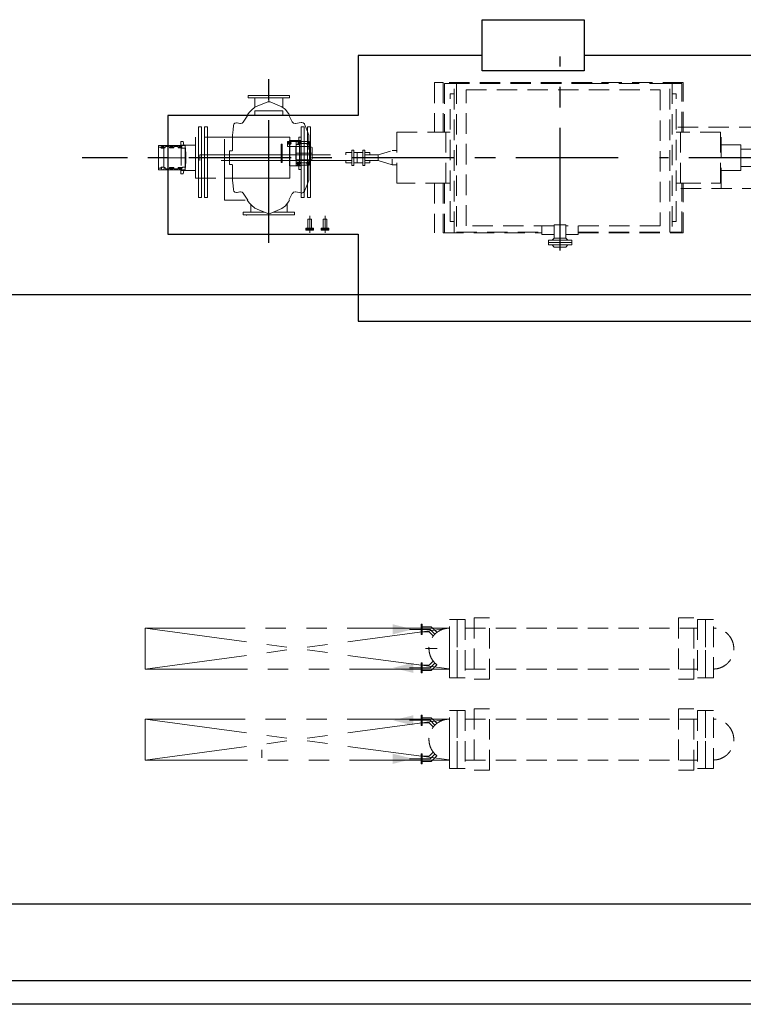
# Model space of a CAD drawing. Extents: x -7650383 to 4934791, y -114316 to 1826789.
# Tile 115 of 256: x 2096563 to 2103644, y -14345 to -4712. Entities that reach past the tile are written whole.
import ezdxf

# ---------------------------------------------------------------- set-up
doc = ezdxf.new("R2010")
doc.units = 0
doc.header["$LTSCALE"] = 800
doc.header["$MEASUREMENT"] = 0
for name, pattern in [('CENTER', [2, 1.25, -0.25, 0.25, -0.25]), ('CENTER2', [1.125, 0.75, -0.125, 0.125, -0.125]), ('GTCHAIN', [24, 16, -3.2, 1.6, -3.2]), ('GTDASH', [12, 8, -4]), ('GTDOT', [6, 1.6, -4.4]), ('HIDDEN', [0.375, 0.25, -0.125]), ('PHANTOM', [2.5, 1.25, -0.25, 0.25, -0.25, 0.25, -0.25])]:
    doc.linetypes.add(name, pattern=pattern)
doc.layers.get('0').update_dxf_attribs({"linetype": 'CONTINUOUS'})
for name, color, linetype in [('0-7-COL', 2, 'CENTER'), ('BLDG_H', 9, 'CONTINUOUS'), ('CEN', 2, 'CENTER'), ('DIM', 4, 'CONTINUOUS'), ('EQP', 1, 'CONTINUOUS'), ('GRID', 8, 'CENTER'), ('grid-20m', 53, 'CONTINUOUS'), ('MECH_EQ', 8, 'HIDDEN'), ('WALL', 6, 'CONTINUOUS')]:
    doc.layers.add(name, color=color, linetype=linetype)
doc.layers.add('EQPT', color=8, linetype='HIDDEN', lineweight=9)

# ---------------------------------------------------------------- blocks, each defined once
blk = doc.blocks.new('AA')
at = {"color": 0, "linetype": 'ByBlock'}
blk.add_solid([(0, 0), (-4, 1), (-4, -1)], dxfattribs=at)
blk = doc.blocks.new('BFP')
at = {"layer": '0-7-COL', "linetype": 'CENTER2', "ltscale": 2}
for p, q in [((77339.8, 129129.9), (77339.8, 127233)), ((80189.8, 129054.8), (80189.8, 127388.6)), ((74880.6, 128221.7), (76366.2, 128221.7))]:
    blk.add_line(p, q, dxfattribs=at)
at = {"layer": 'CEN'}
blk.add_line((76773, 128221.7), (82016.7, 128221.7), dxfattribs=at)
at = {"layer": 'DIM', "color": 1, "flags": 128}
for points in [[(79314.8, 127809.2), (81179.8, 127809.2), (81179.8, 128969.2), (79314.8, 128969.2), (79314.8, 129821.7), (71509.8, 129821.7), (71509.8, 129679.7)], [(71509.8, 127779.7), (71509.8, 127221.7), (77102.8, 127221.7), (77102.8, 127371.7), (78102.8, 127371.7), (78102.8, 127221.7), (79314.8, 127221.7), (79314.8, 127809.2)]]:
    blk.add_lwpolyline(points, dxfattribs=at)
at = {"layer": 'DIM', "color": 1}
blk.add_lwpolyline([(77102.8, 127371.7), (78102.8, 127371.7), (78102.8, 126871.7), (77102.8, 126871.7)], close=True, dxfattribs=at)
at = {"layer": 'EQPT', "linetype": 'GTDASH'}
for p, q in [((77454.2, 129075.7), (77225.3, 129075.7)), ((77225.3, 129075.7), (77225.3, 129051.7)), ((77282.8, 129095.7), (77262.8, 129075.7)), ((77396.8, 129095.7), (77282.8, 129095.7)), ((77396.8, 129095.7), (77416.8, 129075.7)), ((77454.2, 129051.7), (77454.2, 129075.7)), ((77225.3, 129027.7), (77225.3, 129051.7)), ((77225.3, 129051.7), (77454.2, 129051.7)), ((77225.3, 129051.7), (77454.2, 129051.7)), ((77454.2, 129027.7), (77225.3, 129027.7)), ((77282.8, 129007.7), (77262.8, 129027.7)), ((77282.8, 128877.7), (77282.8, 129007.7)), ((77396.8, 129007.7), (77282.8, 129007.7)), ((77396.8, 129007.7), (77416.8, 129027.7)), ((77396.8, 128877.7), (77396.8, 129007.7)), ((77454.2, 129051.7), (77454.2, 129027.7)), ((77396.8, 128877.7), (77282.8, 128877.7)), ((80442.3, 128780.7), (79937.3, 128780.7)), ((79937.3, 128780.7), (79937.3, 128754.7)), ((79937.3, 128754.7), (80146.7, 128754.7)), ((80011.8, 128673.3), (80011.8, 128754.7)), ((80231.6, 128754.7), (80442.3, 128754.7)), ((80367.8, 128679.6), (80367.8, 128754.7)), ((80442.3, 128754.7), (80442.3, 128780.7)), ((80053.3, 127730.5), (80053.3, 127637.7)), ((80326.3, 127729.1), (80326.3, 127637.7)), ((79987.3, 127611.7), (79987.3, 127637.7)), ((79987.3, 127637.7), (80392.3, 127637.7)), ((80392.3, 127637.7), (80392.3, 127611.7)), ((80392.3, 127611.7), (79987.3, 127611.7))]:
    blk.add_line(p, q, dxfattribs=at)
at = {"layer": 'EQPT', "linetype": 'GTCHAIN'}
for p, q in [((77339.8, 128877.7), (77339.8, 129051.7)), ((79639.8, 128955.7), (79639.8, 128790.7)), ((79789.8, 128955.7), (79789.8, 128790.7)), ((80189.8, 128769.3), (80189.8, 128780.7)), ((80189.8, 127674), (80189.8, 127611.7))]:
    blk.add_line(p, q, dxfattribs=at)
at = {"layer": 'EQPT'}
for p, q in [((77163.5, 128956.7), (76134.8, 128956.7)), ((76134.8, 128956.7), (76134.8, 128470.5)), ((76242.6, 128948.7), (76149.8, 128948.7)), ((76149.8, 128948.7), (76149.8, 128470.5)), ((76242.6, 127494.7), (76242.6, 128948.7)), ((76242.6, 128948.7), (76265.8, 128948.7)), ((77163.5, 128948.7), (76265.8, 128948.7)), ((76265.8, 128948.7), (76265.8, 127494.7)), ((76359.7, 127556.5), (76359.7, 128886.9)), ((76359.7, 128886.9), (77282.8, 128886.9)), ((77163.5, 128973), (77163.5, 128886.9)), ((77282.8, 128973), (77163.5, 128973)), ((77339.8, 128973), (77339.7, 128973)), ((77339.7, 128886.9), (77339.8, 128886.9)), ((77517, 128973), (77396.8, 128973)), ((77396.8, 128886.9), (78259.9, 128886.9)), ((77517, 128886.9), (77517, 128973)), ((78484.8, 128956.7), (77517, 128956.7)), ((78353.8, 128948.7), (77517, 128948.7)), ((78259.9, 128886.9), (78259.9, 127556.5)), ((78353.8, 127494.7), (78353.8, 128948.7)), ((78377, 128948.7), (78377, 127494.7)), ((78469.8, 128470.5), (78469.8, 128948.7)), ((78484.8, 128470.5), (78484.8, 128956.7)), ((78567.3, 128470.5), (78567.3, 128956.7)), ((79622.7, 128911.8), (79622.7, 128821.7)), ((79656.9, 128911.8), (79656.9, 128821.7)), ((79772.7, 128911.8), (79772.7, 128821.7)), ((79806.9, 128911.8), (79806.9, 128821.7)), ((76242.6, 128846.7), (76202.7, 128846.7)), ((76202.7, 128846.7), (76202.7, 127596.7)), ((78377, 128846.7), (78417, 128846.7)), ((78417, 128846.7), (78417, 127596.7)), ((79622.7, 128821.7), (79656.9, 128821.7)), ((79772.7, 128821.7), (79806.9, 128821.7)), ((80026.3, 128692.2), (79999.3, 128656.9)), ((80061.5, 128719.2), (80026.3, 128692.2)), ((80084.2, 128730.1), (80061.5, 128719.2)), ((80178.6, 128767.3), (80084.2, 128730.1)), ((80189.6, 128769.4), (80178.6, 128767.3)), ((80201, 128767.2), (80189.6, 128769.4)), ((80304.7, 128725), (80201, 128767.2)), ((80325.7, 128714.7), (80304.7, 128725)), ((80360.9, 128687.7), (80325.7, 128714.7)), ((80408.8, 128782.7), (80408.8, 128785.7)), ((79993.1, 128636.7), (79960.2, 128571.9)), ((79995.5, 128650), (79988.6, 128636.7)), ((79999.3, 128656.9), (79995.5, 128650)), ((80378.4, 128667.3), (80360.9, 128687.7)), ((80400.5, 128636.7), (80378.4, 128667.3)), ((80442.8, 128568.3), (80394.2, 128636.7)), ((80622.3, 128636.7), (80394.2, 128636.7)), ((80622.3, 128404.2), (80622.3, 128636.7)), ((80819.8, 128609.7), (80789.8, 128609.7)), ((80789.8, 128609.7), (80789.8, 128421.7)), ((80819.8, 128421.7), (80819.8, 128609.7)), ((80879.8, 128609.7), (80849.8, 128609.7)), ((80849.8, 128609.7), (80849.8, 128421.7)), ((80879.8, 128421.7), (80879.8, 128609.7)), ((75057.8, 128521.7), (76188.2, 128521.7)), ((75762.5, 128521.7), (75762.5, 127921.7)), ((79840.5, 128548.2), (79819.4, 128494.2)), ((79842.4, 128552.1), (79840.5, 128548.2)), ((79853.4, 128563.3), (79842.4, 128552.1)), ((79868.4, 128567.4), (79853.4, 128563.3)), ((79874.3, 128566.8), (79868.4, 128567.4)), ((79927.7, 128555.9), (79874.3, 128566.8)), ((79933.5, 128555.3), (79927.7, 128555.9)), ((79948.5, 128559.4), (79933.5, 128555.3)), ((79959.5, 128570.6), (79948.5, 128559.4)), ((79960.2, 128571.9), (79959.5, 128570.6)), ((80452.1, 128559.7), (80442.8, 128568.3)), ((80467.1, 128555.6), (80452.1, 128559.7)), ((80474.6, 128556.6), (80467.1, 128555.6)), ((80498.9, 128562.9), (80474.6, 128556.6)), ((80506.3, 128563.8), (80498.9, 128562.9)), ((80521.3, 128559.8), (80506.3, 128563.8)), ((80532.3, 128548.5), (80521.3, 128559.8)), ((80536.1, 128536.2), (80532.3, 128548.5)), ((80540.1, 128494.2), (80536.1, 128536.2)), ((76162.5, 128470.5), (75769.8, 128470.5)), ((75769.8, 128470.5), (75769.8, 127972.9)), ((76202.7, 128471.7), (76162.7, 128471.7)), ((76162.7, 128471.7), (76162.7, 127971.7)), ((78417, 128471.7), (78456.9, 128471.7)), ((78456.9, 128471.7), (78456.9, 127971.7)), ((78456.9, 128470.5), (78937.2, 128470.5)), ((78937.2, 128470.5), (78937.2, 127972.9)), ((79800.2, 128443), (79799.8, 128441)), ((79799.8, 128441), (79799.8, 128002.4)), ((79819.4, 128494.2), (79800.2, 128443)), ((80544.7, 128443.5), (80540.1, 128494.2)), ((80544.8, 128440.5), (80544.7, 128443.5)), ((80544.8, 128404.2), (80544.8, 128440.5)), ((80908.8, 128421.7), (80622.3, 128421.7)), ((80908.8, 128021.7), (80908.8, 128421.7)), ((75762.5, 128346.1), (75769.8, 128346.1)), ((81047.3, 128345.7), (80908.8, 128345.7)), ((81027.3, 128379.7), (81023.3, 128345.7)), ((81052.3, 128379.7), (81027.3, 128379.7)), ((81047.3, 128097.7), (81047.3, 128345.7)), ((81269.3, 128341.7), (81047.3, 128341.7)), ((81056.3, 128340.2), (81047.3, 128336.5)), ((81047.3, 128319.3), (81075.5, 128319.3)), ((81052.3, 128341.7), (81052.3, 128379.7)), ((81056.3, 128332.7), (81052.3, 128331)), ((81052.3, 128324.7), (81052.3, 128331)), ((81061.5, 128324.7), (81052.3, 128324.7)), ((81065.9, 128336.3), (81056.3, 128340.2)), ((81060.5, 128331), (81056.3, 128332.7)), ((81062.3, 128326.7), (81060.5, 128331)), ((81061.5, 128324.7), (81062.3, 128326.7)), ((81069.8, 128326.7), (81065.9, 128336.3)), ((81066.8, 128319.3), (81069.8, 128326.7)), ((81075.5, 128319.3), (81077.9, 128321.7)), ((81077.9, 128321.7), (81080.1, 128329.8)), ((81117.5, 128329.8), (81080.1, 128329.8)), ((81117.5, 128329.8), (81119.6, 128321.7)), ((81119.6, 128321.7), (81122.1, 128319.3)), ((81122.1, 128319.3), (81160.5, 128319.3)), ((81131.8, 128336.3), (81127.8, 128326.7)), ((81127.8, 128326.7), (81130.9, 128319.3)), ((81141.3, 128340.2), (81131.8, 128336.3)), ((81135.1, 128331), (81133.3, 128326.7)), ((81133.3, 128326.7), (81134.9, 128322.7)), ((81145.6, 128322.5), (81134.9, 128322.7)), ((81139.3, 128332.7), (81135.1, 128331)), ((81140.3, 128332.3), (81139.3, 128332.7)), ((81141.3, 128332.7), (81140.3, 128332.3)), ((81150.8, 128336.3), (81141.3, 128340.2)), ((81145.6, 128331), (81141.3, 128332.7)), ((81147.3, 128326.7), (81145.6, 128331)), ((81145.6, 128322.5), (81147.3, 128326.7)), ((81154.8, 128326.7), (81150.8, 128336.3)), ((81151.7, 128319.3), (81154.8, 128326.7)), ((81160.5, 128319.3), (81163, 128321.7)), ((81163, 128321.7), (81165.2, 128329.8)), ((81165.2, 128329.8), (81202.5, 128329.8)), ((81202.5, 128329.8), (81204.7, 128321.7)), ((81204.7, 128321.7), (81207.1, 128319.3)), ((81207.1, 128319.3), (81217.3, 128319.3)), ((81216.8, 128336.3), (81212.8, 128326.7)), ((81212.8, 128326.7), (81215.9, 128319.3)), ((81226.3, 128340.2), (81216.8, 128336.3)), ((81217.3, 128319.3), (81218.8, 128315.4)), ((81217.3, 128124.1), (81217.3, 128319.3)), ((81218.3, 128316.5), (81225, 128313.7)), ((81218.8, 128315.4), (81222.3, 128313.7)), ((81222.3, 128313.7), (81240, 128313.7)), ((81235.9, 128336.3), (81226.3, 128340.2)), ((81227.6, 128313.7), (81235.9, 128317.2)), ((81239.8, 128326.7), (81235.9, 128336.3)), ((81235.9, 128317.2), (81239.8, 128326.7)), ((81240, 128313.7), (81248, 128321.7)), ((81248, 128321.7), (81248.8, 128324.9)), ((81269.3, 128324.9), (81248.8, 128324.9)), ((81269.3, 128324.9), (81269.3, 128341.7)), ((81269.3, 128118.6), (81269.3, 128324.9)), ((78937.2, 128291.7), (78982.9, 128291.7)), ((79242.8, 128271.7), (79203.2, 128271.7)), ((79203.2, 128271.7), (79203.2, 128249.7)), ((79203.2, 128256.7), (79203.2, 128249.7)), ((79242.8, 128271.7), (79250.8, 128271.7)), ((79268.8, 128296.7), (79250.8, 128296.7)), ((79250.8, 128296.7), (79250.8, 128146.7)), ((79268.8, 128146.7), (79268.8, 128296.7)), ((79358.8, 128271.7), (79268.8, 128271.7)), ((79376.8, 128296.7), (79358.8, 128296.7)), ((79358.8, 128296.7), (79358.8, 128146.7)), ((79376.8, 128146.7), (79376.8, 128296.7)), ((79436.8, 128271.7), (79376.8, 128271.7)), ((79436.8, 128249.7), (79436.8, 128271.7)), ((78982.9, 128151.8), (78937.2, 128151.8)), ((79203.2, 128193.7), (79203.2, 128186.7)), ((79203.2, 128193.7), (79203.2, 128171.7)), ((79203.2, 128171.7), (79242.8, 128171.7)), ((79242.8, 128171.7), (79250.8, 128171.7)), ((79250.8, 128146.7), (79268.8, 128146.7)), ((79358.8, 128171.7), (79268.8, 128171.7)), ((79358.8, 128146.7), (79376.8, 128146.7)), ((79376.8, 128171.7), (79436.8, 128171.7)), ((79436.8, 128171.7), (79436.8, 128193.7)), ((81075.5, 128124.1), (81047.3, 128124.1)), ((81052.3, 128118.7), (81052.1, 128112.5)), ((81052.1, 128112.5), (81056.3, 128110.7)), ((81061.5, 128118.7), (81052.3, 128118.7)), ((81056.3, 128110.7), (81060.5, 128112.5)), ((81060.5, 128112.5), (81062.3, 128116.7)), ((81062.3, 128116.7), (81061.5, 128118.7)), ((81065.9, 128107.2), (81069.8, 128116.7)), ((81069.8, 128116.7), (81066.8, 128124.1)), ((81077.9, 128121.7), (81075.5, 128124.1)), ((81080.1, 128113.5), (81077.9, 128121.7)), ((81080.1, 128113.5), (81117.5, 128113.5)), ((81119.6, 128121.7), (81117.5, 128113.5)), ((81122.1, 128124.1), (81119.6, 128121.7)), ((81160.5, 128124.1), (81122.1, 128124.1)), ((81130.9, 128124.1), (81127.8, 128116.7)), ((81127.8, 128116.7), (81131.8, 128107.2)), ((81137, 128121), (81135.3, 128116.7)), ((81135.3, 128116.7), (81137, 128112.5)), ((81145.6, 128121), (81137, 128121)), ((81137, 128112.5), (81141.3, 128110.7)), ((81141.3, 128110.7), (81145.6, 128112.5)), ((81147.3, 128116.7), (81145.6, 128121)), ((81145.6, 128112.5), (81147.3, 128116.7)), ((81150.8, 128107.2), (81154.8, 128116.7)), ((81154.8, 128116.7), (81151.7, 128124.1)), ((81163, 128121.7), (81160.5, 128124.1)), ((81165.2, 128113.5), (81163, 128121.7)), ((81165.2, 128113.5), (81202.5, 128113.5)), ((81204.7, 128121.7), (81202.5, 128113.5)), ((81207.1, 128124.1), (81204.7, 128121.7)), ((81217.3, 128124.1), (81207.1, 128124.1)), ((81215.9, 128124.1), (81212.8, 128116.7)), ((81212.8, 128116.7), (81216.8, 128107.2)), ((81218.8, 128128.1), (81217.3, 128124.1)), ((81225, 128129.7), (81218.3, 128126.9)), ((81222.3, 128129.7), (81218.8, 128128.1)), ((81220.3, 128116.7), (81222.1, 128121)), ((81222.1, 128112.5), (81220.3, 128116.7)), ((81222.1, 128121), (81226.3, 128122.7)), ((81226.3, 128110.7), (81222.1, 128112.5)), ((81240, 128129.7), (81222.3, 128129.7)), ((81226.3, 128122.7), (81230.6, 128121)), ((81230.6, 128112.5), (81226.3, 128110.7)), ((81235.9, 128126.3), (81227.6, 128129.7)), ((81230.6, 128121), (81232.3, 128116.7)), ((81232.3, 128116.7), (81230.6, 128112.5)), ((81239.8, 128116.7), (81235.9, 128126.3)), ((81235.9, 128107.2), (81239.8, 128116.7)), ((81248, 128121.7), (81240, 128129.7)), ((81248.8, 128118.6), (81248, 128121.7)), ((81248.8, 128118.6), (81269.3, 128118.6)), ((81269.3, 128101.7), (81269.3, 128118.6)), ((75762.5, 128097.3), (75769.8, 128097.3)), ((80544.8, 128002.9), (80544.8, 128039.1)), ((80622.3, 128021.7), (80908.8, 128021.7)), ((80789.8, 128021.7), (80789.8, 127919.7)), ((80819.8, 127919.7), (80819.8, 128021.7)), ((80849.8, 128021.7), (80849.8, 127919.7)), ((80879.8, 127919.7), (80879.8, 128021.7)), ((80908.8, 128097.7), (81047.3, 128097.7)), ((81023.3, 128097.7), (81017.3, 128097.7)), ((81027.3, 128063.7), (81023.3, 128097.7)), ((81052.3, 128063.7), (81027.3, 128063.7)), ((81047.3, 128106.9), (81056.3, 128103.2)), ((81047.3, 128101.7), (81269.3, 128101.7)), ((81052.3, 128101.7), (81052.3, 128063.7)), ((81056.3, 128103.2), (81065.9, 128107.2)), ((81131.8, 128107.2), (81141.3, 128103.2)), ((81141.3, 128103.2), (81150.8, 128107.2)), ((81216.8, 128107.2), (81226.3, 128103.2)), ((81226.3, 128103.2), (81235.9, 128107.2)), ((76188.2, 127921.7), (75057.8, 127921.7)), ((75769.8, 127972.9), (76162.5, 127972.9)), ((76134.8, 127972.9), (76134.8, 127486.7)), ((76149.8, 127972.9), (76149.8, 127494.7)), ((76162.7, 127971.7), (76202.7, 127971.7)), ((78456.9, 127971.7), (78417, 127971.7)), ((78937.2, 127972.9), (78456.9, 127971.7)), ((78469.8, 127494.7), (78469.8, 127972.9)), ((78484.8, 127486.7), (78484.8, 127972.9)), ((78567.3, 127486.7), (78567.3, 127972.9)), ((79799.8, 128002.4), (79800.2, 128000.4)), ((79800.2, 128000.4), (79819.4, 127949.3)), ((79819.4, 127949.3), (79840.5, 127895.3)), ((80536.1, 127907.3), (80540.1, 127949.3)), ((80540.1, 127949.3), (80544.7, 127999.8)), ((80544.7, 127999.8), (80544.8, 128002.9)), ((80789.8, 127919.7), (80819.8, 127919.7)), ((80849.8, 127919.7), (80879.8, 127919.7)), ((79840.5, 127895.3), (79842.4, 127891.3)), ((79842.4, 127891.3), (79853.4, 127880.1)), ((79853.4, 127880.1), (79868.4, 127876)), ((79868.4, 127876), (79874.3, 127876.6)), ((79874.3, 127876.6), (79927.7, 127887.6)), ((79927.7, 127887.6), (79933.5, 127888.1)), ((79933.5, 127888.1), (79948.5, 127884)), ((79948.5, 127884), (79959.5, 127872.8)), ((79959.5, 127872.8), (79960.2, 127871.6)), ((79960.2, 127871.6), (79993.1, 127806.7)), ((80394.2, 127806.7), (80442.8, 127875.2)), ((80442.8, 127875.2), (80452.1, 127883.7)), ((80452.1, 127883.7), (80467.1, 127887.9)), ((80467.1, 127887.9), (80474.6, 127886.9)), ((80474.6, 127886.9), (80498.9, 127880.5)), ((80498.9, 127880.5), (80506.3, 127879.5)), ((80506.3, 127879.5), (80521.3, 127883.7)), ((80521.3, 127883.7), (80532.3, 127894.8)), ((80532.3, 127894.8), (80536.1, 127907.3)), ((79988.6, 127806.7), (79995.5, 127793.4)), ((79995.5, 127793.4), (79999.3, 127786.5)), ((79999.3, 127786.5), (80026.3, 127751.3)), ((80026.3, 127751.3), (80061.5, 127724.3)), ((80304.7, 127718.4), (80325.7, 127728.6)), ((80325.7, 127728.6), (80360.9, 127755.6)), ((80360.9, 127755.6), (80378.4, 127776.2)), ((80378.4, 127776.2), (80400.5, 127806.7)), ((80061.5, 127724.3), (80084.2, 127713.3)), ((80084.2, 127713.3), (80178.6, 127676.1)), ((80178.6, 127676.1), (80189.6, 127674)), ((80189.6, 127674), (80201, 127676.2)), ((80201, 127676.2), (80304.7, 127718.4)), ((76202.7, 127596.7), (76242.6, 127596.7)), ((78259.9, 127556.5), (76359.7, 127556.5)), ((78417, 127596.7), (78377, 127596.7)), ((76134.8, 127486.7), (77133.1, 127486.7)), ((76149.8, 127494.7), (76242.6, 127494.7)), ((76265.8, 127494.7), (76242.6, 127494.7)), ((76265.8, 127494.7), (77133.1, 127494.7)), ((77026.8, 127494.7), (78353.8, 127494.7)), ((77026.8, 127486.7), (78484.8, 127486.7)), ((78377, 127494.7), (78353.8, 127494.7)), ((78377, 127494.7), (78469.8, 127494.7)), ((78484.8, 127486.7), (78567.3, 127486.7))]:
    blk.add_line(p, q, dxfattribs=at)
at = {"layer": 'EQPT', "linetype": 'GTDOT'}
for p, q in [((79782.8, 127919.7), (79782.8, 128609.7)), ((79782.8, 128609.7), (79812.8, 128609.7)), ((79812.8, 128609.7), (79812.8, 127919.7)), ((79842.8, 127919.7), (79842.8, 128609.7)), ((79842.8, 128609.7), (79872.8, 128609.7)), ((79872.8, 128609.7), (79872.8, 127919.7)), ((80622.3, 128421.7), (80622.3, 128636.7)), ((80622.3, 128421.7), (79983.8, 128421.7)), ((79983.8, 128421.7), (79983.8, 128221.7)), ((80544.8, 128404.2), (80544.8, 128346.4)), ((80622.3, 128039.1), (80622.3, 128404.2)), ((80789.8, 128421.7), (80789.8, 128021.7)), ((80819.8, 128021.7), (80819.8, 128421.7)), ((80849.8, 128421.7), (80849.8, 128021.7)), ((80879.8, 128021.7), (80879.8, 128421.7)), ((75570.1, 128306.7), (75091.6, 128306.7)), ((75570.1, 128346.1), (75570.1, 128097.3)), ((75762.5, 128346.1), (75570.1, 128346.1)), ((79897.8, 128336.7), (79872.8, 128336.7)), ((79872.8, 128336.7), (79872.8, 128293.7)), ((79897.8, 128293.7), (79897.8, 128336.7)), ((80544.8, 128296.9), (80544.8, 128346.2)), ((80908.8, 128097.7), (80908.8, 128345.7)), ((81007.3, 128317.7), (81006.3, 128317.7)), ((81006.3, 128317.7), (81006.3, 128276.7)), ((81017.3, 128341.7), (81007.3, 128341.7)), ((81007.3, 128341.7), (81007.3, 128317.7)), ((81047.3, 128341.7), (81007.3, 128341.7)), ((81007.3, 128341.7), (81007.3, 128314.8)), ((81032.3, 128314.8), (81007.3, 128314.8)), ((81007.3, 128314.8), (81007.3, 128128.5)), ((81022.9, 128345.7), (81017.3, 128345.7)), ((81017.3, 128345.7), (81017.3, 128341.7)), ((81035.9, 128316.3), (81032.3, 128314.8)), ((81037.1, 128319.3), (81035.9, 128316.3)), ((81037.3, 128319), (81040.2, 128316.1)), ((81040.2, 128316.1), (81047.3, 128319.3)), ((81046.7, 128336.3), (81042.8, 128326.7)), ((81042.8, 128326.7), (81046.1, 128318.7)), ((81047.3, 128336.5), (81046.7, 128336.3)), ((81269.3, 128341.7), (81052.3, 128341.7)), ((81179.8, 128341.7), (81179.8, 128101.7)), ((81269.3, 128291.7), (81269.3, 128341.7)), ((79119.8, 128249.7), (79250.8, 128249.7)), ((79326.2, 128271.7), (79326.2, 128171.7)), ((79376.8, 128249.7), (80865.3, 128249.7)), ((79767.3, 128235), (79766.8, 128234.1)), ((79766.8, 128234.1), (79767.3, 128235)), ((79766.8, 128234.1), (79766.8, 128178.7)), ((79766.8, 128123.3), (79766.8, 128234.1)), ((79788.8, 128247.5), (79767.3, 128235)), ((79767.3, 128235), (79788.3, 128247.3)), ((79788.3, 128247.3), (79789.4, 128248)), ((79789.8, 128248.3), (79788.8, 128247.5)), ((79789.4, 128248), (79790.8, 128251.6)), ((79790.8, 128250.3), (79789.8, 128248.3)), ((79790.8, 128243.7), (79790.8, 128293.7)), ((79790.8, 128293.7), (79921.8, 128293.7)), ((79790.8, 128271.9), (79790.8, 128293.7)), ((79790.8, 128293.7), (79921.8, 128293.7)), ((79792.7, 128271.9), (79790.8, 128271.9)), ((79790.8, 128082.7), (79790.8, 128271.9)), ((79921.8, 128243.7), (79790.8, 128243.7)), ((79796.3, 128288.3), (79792.3, 128278.7)), ((79792.3, 128278.7), (79795.1, 128271.9)), ((79792.7, 128271.9), (79794.5, 128267.4)), ((79794.5, 128267.4), (79796, 128266.8)), ((79794.9, 128272.5), (79803.5, 128272.5)), ((79816.4, 128271.9), (79795.1, 128271.9)), ((79796, 128266.8), (79815.6, 128266.8)), ((79805.8, 128292.2), (79796.3, 128288.3)), ((79800.7, 128283.8), (79798.6, 128278.7)), ((79798.6, 128278.7), (79800.7, 128273.6)), ((79799.5, 128278.7), (79801.4, 128283.2)), ((79801.4, 128274.3), (79799.5, 128278.7)), ((79800.2, 128278.3), (79799.8, 128278.1)), ((79800.8, 128279.7), (79800.2, 128278.3)), ((79811.3, 128274.7), (79800.2, 128274.7)), ((79805.8, 128285.9), (79800.7, 128283.8)), ((79800.7, 128273.6), (79803.5, 128272.5)), ((79811.3, 128280.7), (79800.8, 128280.7)), ((79800.8, 128280.7), (79800.8, 128279.7)), ((79801.4, 128283.2), (79805.8, 128285)), ((79805.8, 128272.4), (79801.4, 128274.3)), ((79815.4, 128288.3), (79805.8, 128292.2)), ((79810.9, 128283.8), (79805.8, 128285.9)), ((79805.8, 128285), (79810.3, 128283.2)), ((79810.3, 128274.3), (79805.8, 128272.4)), ((79808.2, 128272.5), (79810.9, 128273.6)), ((79808.2, 128272.5), (79816.7, 128272.5)), ((79810.3, 128283.2), (79812.1, 128278.7)), ((79812.1, 128278.7), (79810.3, 128274.3)), ((79813, 128278.7), (79810.9, 128283.8)), ((79810.9, 128273.6), (79813, 128278.7)), ((79819.3, 128278.7), (79815.4, 128288.3)), ((79815.6, 128266.8), (79817.1, 128267.4)), ((79816.4, 128271.9), (79819.3, 128278.7)), ((79817.1, 128267.4), (79819, 128271.9)), ((79819, 128271.9), (79885.7, 128271.9)), ((79876.3, 128054.7), (79876.3, 128302.7)), ((79876.3, 128302.7), (79986.3, 128302.7)), ((79889.3, 128288.3), (79885.3, 128278.7)), ((79885.3, 128278.7), (79888.1, 128271.9)), ((79885.7, 128271.9), (79887.5, 128267.4)), ((79887.5, 128267.4), (79889, 128266.8)), ((79887.9, 128272.5), (79890.8, 128272.5)), ((79890.8, 128271.9), (79888.1, 128271.9)), ((79889, 128266.8), (79890.8, 128266.8)), ((79898.8, 128292.2), (79889.3, 128288.3)), ((79890.8, 128271.9), (79890.8, 128272.5)), ((79890.8, 128270.9), (79890.8, 128271.9)), ((79892, 128268), (79890.8, 128270.9)), ((79890.8, 128122.6), (79890.8, 128266.8)), ((79890.8, 128266), (79898.8, 128262.7)), ((79891.1, 128271.8), (79892.3, 128268)), ((79893.7, 128283.8), (79891.6, 128278.7)), ((79891.6, 128278.7), (79893.7, 128273.6)), ((79892, 128268), (79897.2, 128265.9)), ((79892.5, 128278.7), (79894.4, 128283.2)), ((79894.4, 128274.3), (79892.5, 128278.7)), ((79898.8, 128285.9), (79893.7, 128283.8)), ((79893.7, 128273.6), (79898.8, 128271.5)), ((79894.4, 128283.2), (79898.8, 128285)), ((79898.8, 128272.4), (79894.4, 128274.3)), ((79895.8, 128266.5), (79901.9, 128266.5)), ((79900.4, 128265.9), (79897.2, 128265.9)), ((79897.8, 128276.7), (79897.8, 128284.6)), ((79903.8, 128276.7), (79897.8, 128276.7)), ((79908.4, 128288.3), (79898.8, 128292.2)), ((79903.9, 128283.8), (79898.8, 128285.9)), ((79898.8, 128285), (79903.3, 128283.2)), ((79903.3, 128274.3), (79898.8, 128272.4)), ((79898.8, 128262.7), (79906.4, 128265.9)), ((79898.9, 128271.6), (79903.9, 128273.6)), ((79900.4, 128265.9), (79908.4, 128269.2)), ((79903.3, 128283.2), (79905.1, 128278.7)), ((79905.1, 128278.7), (79903.3, 128274.3)), ((79903.8, 128275.5), (79903.8, 128276.7)), ((79906, 128278.7), (79903.9, 128283.8)), ((79903.9, 128273.6), (79906, 128278.7)), ((79921.8, 128265.9), (79906.4, 128265.9)), ((79912.3, 128278.7), (79908.4, 128288.3)), ((79908.4, 128269.2), (79912.3, 128278.7)), ((79921.8, 128293.7), (79921.8, 128243.7)), ((79921.8, 128293.7), (79921.8, 128265.9)), ((79921.8, 128091.6), (79921.8, 128265.9)), ((79921.8, 128241.7), (79921.8, 128243.7)), ((79923.2, 128238.2), (79921.8, 128241.7)), ((79923.2, 128238.2), (79921.8, 128241.7)), ((79925.8, 128236.7), (79923.2, 128238.2)), ((79925.8, 128236.7), (79923.2, 128238.2)), ((79925.8, 128236.7), (79926.8, 128236.7)), ((79925.8, 128178.7), (79925.8, 128236.7)), ((79926.8, 128236.7), (79925.8, 128236.7)), ((79926.8, 128236.7), (79926.8, 128120.7)), ((79926.8, 128120.7), (79926.8, 128236.7)), ((79983.8, 128221.7), (79983.8, 128021.7)), ((79986.3, 128302.7), (79986.3, 128054.7)), ((80058.3, 128088.7), (80058.3, 128268.7)), ((80058.3, 128268.7), (80070.3, 128268.7)), ((80070.3, 128268.7), (80070.3, 128088.7)), ((80546.3, 128291.9), (80544.8, 128296.9)), ((80547.8, 128291.1), (80546.3, 128291.9)), ((80549.8, 128289.6), (80547.8, 128291.1)), ((80574.8, 128289.6), (80549.8, 128289.6)), ((80574.8, 128153.8), (80574.8, 128289.6)), ((80865.3, 128249.7), (80865.3, 128193.7)), ((81002.3, 128276.7), (81005.9, 128278.2)), ((81006.3, 128276.7), (81002.3, 128276.7)), ((81002.3, 128276.7), (81002.3, 128221.7)), ((81002.3, 128166.7), (81002.3, 128276.7)), ((81002.3, 128166.7), (81002.3, 128221.7)), ((81002.3, 128221.7), (81171.8, 128221.7)), ((81005.9, 128278.2), (81007.3, 128281.7)), ((81216.8, 128221.7), (81269.3, 128221.7)), ((81269.3, 128221.7), (81269.3, 128291.7)), ((81269.3, 128221.7), (81269.3, 128151.7)), ((75091.6, 128136.7), (75570.1, 128136.7)), ((79250.8, 128193.7), (79119.8, 128193.7)), ((80865.3, 128193.7), (79376.8, 128193.7)), ((79766.8, 128123.3), (79766.8, 128178.7)), ((79766.8, 128178.7), (79925.8, 128178.7)), ((79767.3, 128122.4), (79766.8, 128123.3)), ((79767.1, 128122.6), (79766.8, 128123.3)), ((79788.3, 128110.2), (79767.1, 128122.6)), ((79788.8, 128109.9), (79767.3, 128122.4)), ((79790.8, 128063.7), (79790.8, 128113.7)), ((79790.8, 128113.7), (79921.8, 128113.7)), ((79890.8, 128090.7), (79890.8, 128122.3)), ((79923.2, 128119.2), (79921.8, 128115.7)), ((79921.8, 128115.7), (79923.2, 128119.2)), ((79921.8, 128115.7), (79921.8, 128113.7)), ((79921.8, 128113.7), (79921.8, 128063.7)), ((80008.8, 128113.7), (79921.8, 128113.7)), ((79925.8, 128120.7), (79923.2, 128119.2)), ((79923.2, 128119.2), (79925.8, 128120.7)), ((79925.8, 128178.7), (79925.8, 128120.7)), ((79926.8, 128120.7), (79925.8, 128120.7)), ((79925.8, 128120.7), (79926.8, 128120.7)), ((80008.8, 128063.7), (80008.8, 128113.7)), ((80544.8, 128146.5), (80546.3, 128151.6)), ((80544.8, 128039.1), (80544.8, 128146.5)), ((80546.3, 128151.6), (80547.8, 128152.4)), ((80547.8, 128152.4), (80549.8, 128153.8)), ((80549.8, 128153.8), (80574.8, 128153.8)), ((81006.3, 128166.7), (81002.3, 128166.7)), ((81005.9, 128165.2), (81002.3, 128166.7)), ((81007.3, 128161.7), (81005.9, 128165.2)), ((81006.3, 128125.7), (81006.3, 128166.7)), ((81007.3, 128125.7), (81006.3, 128125.7)), ((81007.3, 128128.5), (81032.3, 128128.5)), ((81007.3, 128128.5), (81007.3, 128101.7)), ((81007.3, 128125.7), (81007.3, 128101.7)), ((81032.3, 128128.5), (81035.9, 128127.1)), ((81035.9, 128127.1), (81037.1, 128124.1)), ((81040.2, 128127.3), (81037.3, 128124.3)), ((81047.3, 128124.1), (81040.2, 128127.3)), ((81046.1, 128124.7), (81042.8, 128116.7)), ((81042.8, 128116.7), (81046.7, 128107.2)), ((81269.3, 128101.7), (81269.3, 128151.7)), ((75570.1, 128097.3), (75762.5, 128097.3)), ((79789.4, 128109.3), (79788.3, 128110.2)), ((79789.8, 128109.1), (79788.8, 128109.9)), ((79790.8, 128105.8), (79789.4, 128109.3)), ((79790.8, 128107.1), (79789.8, 128109.1)), ((79877.8, 128082.7), (79790.8, 128082.7)), ((79921.8, 128063.7), (79790.8, 128063.7)), ((79792.7, 128085.6), (79794.5, 128090)), ((79819, 128085.6), (79792.7, 128085.6)), ((79794.5, 128090), (79796, 128090.7)), ((79796, 128090.7), (79815.6, 128090.7)), ((79799.5, 128078.7), (79801.4, 128083.2)), ((79801.4, 128074.2), (79799.5, 128078.7)), ((79800.2, 128079.1), (79799.8, 128079.3)), ((79800.8, 128077.7), (79800.2, 128079.1)), ((79800.8, 128076.7), (79800.8, 128077.7)), ((79811.3, 128076.7), (79800.8, 128076.7)), ((79801.4, 128083.2), (79805.8, 128085)), ((79805.8, 128072.4), (79801.4, 128074.2)), ((79805.8, 128085), (79810.3, 128083.2)), ((79810.3, 128074.2), (79805.8, 128072.4)), ((79810.3, 128083.2), (79812.1, 128078.7)), ((79812.1, 128078.7), (79810.3, 128074.2)), ((79815.6, 128090.7), (79817.1, 128090)), ((79817.1, 128090), (79819, 128085.6)), ((79872.8, 128020.7), (79872.8, 128063.7)), ((79897.8, 128020.7), (79872.8, 128020.7)), ((79986.3, 128054.7), (79876.3, 128054.7)), ((79882.1, 128085.6), (79877.8, 128085.6)), ((79877.8, 128085.6), (79877.8, 128063.7)), ((79877.8, 128063.7), (80008.8, 128063.7)), ((79882.1, 128085.6), (79879.3, 128078.7)), ((79879.3, 128078.7), (79883.3, 128069.1)), ((79890.8, 128085.1), (79881.9, 128085)), ((79883.3, 128069.1), (79892.8, 128065.2)), ((79885.6, 128078.7), (79887.7, 128083.8)), ((79887.7, 128073.6), (79885.6, 128078.7)), ((79887.5, 128090), (79885.7, 128085.6)), ((79885.7, 128085.6), (79890.8, 128085.6)), ((79890.8, 128082.7), (79887.2, 128082.7)), ((79889, 128090.7), (79887.5, 128090)), ((79887.7, 128083.8), (79892.8, 128085.9)), ((79892.8, 128071.5), (79887.7, 128073.6)), ((79890.8, 128090.7), (79889, 128090.7)), ((79898.8, 128094.7), (79890.8, 128091.4)), ((79890.8, 128086.5), (79892.3, 128090.1)), ((79890.8, 128085.6), (79890.8, 128086.5)), ((79890.8, 128085.1), (79890.8, 128082.7)), ((79892.3, 128090.1), (79895.1, 128091.3)), ((79895.9, 128091), (79892.3, 128089.5)), ((79892.5, 128078.7), (79894.4, 128083.2)), ((79894.4, 128074.2), (79892.5, 128078.7)), ((79892.8, 128085.9), (79897.9, 128083.8)), ((79897.9, 128073.6), (79892.8, 128071.5)), ((79892.8, 128065.2), (79902.4, 128069.1)), ((79894.4, 128083.2), (79898.8, 128085)), ((79898.8, 128072.4), (79894.4, 128074.2)), ((79902.4, 128088.3), (79895.1, 128091.3)), ((79903.8, 128080.7), (79897.8, 128080.7)), ((79897.8, 128080.7), (79897.8, 128072.8)), ((79897.8, 128063.7), (79897.8, 128020.7)), ((79897.9, 128083.8), (79900, 128078.7)), ((79900, 128078.7), (79897.9, 128073.6)), ((79906.4, 128091.6), (79898.8, 128094.7)), ((79898.8, 128085), (79903.3, 128083.2)), ((79903.3, 128074.2), (79898.8, 128072.4)), ((79906.3, 128078.7), (79902.4, 128088.3)), ((79902.4, 128069.1), (79906.3, 128078.7)), ((79903.3, 128083.2), (79905.1, 128078.7)), ((79905.1, 128078.7), (79903.3, 128074.2)), ((79903.8, 128081.8), (79903.8, 128080.7)), ((79921.8, 128091.6), (79906.4, 128091.6)), ((79976.3, 128088.3), (79972.3, 128078.7)), ((79972.3, 128078.7), (79976.3, 128069.1)), ((79985.8, 128092.2), (79976.3, 128088.3)), ((79976.3, 128069.1), (79985.8, 128065.2)), ((79978.6, 128078.7), (79980.7, 128083.8)), ((79980.7, 128073.6), (79978.6, 128078.7)), ((79980.7, 128083.8), (79985.8, 128085.9)), ((79985.8, 128071.5), (79980.7, 128073.6)), ((79983.8, 128021.7), (80622.3, 128021.7)), ((79995.4, 128088.3), (79985.8, 128092.2)), ((79985.8, 128085.9), (79990.9, 128083.8)), ((79990.9, 128073.6), (79985.8, 128071.5)), ((79985.8, 128065.2), (79995.4, 128069.1)), ((79990.9, 128083.8), (79993, 128078.7)), ((79993, 128078.7), (79990.9, 128073.6)), ((79999.3, 128078.8), (79995.4, 128088.3)), ((79995.4, 128069.1), (79999.3, 128078.7)), ((80070.3, 128088.7), (80058.3, 128088.7)), ((81007.3, 128101.7), (81017.3, 128101.7)), ((81007.3, 128101.7), (81047.3, 128101.7)), ((81017.3, 128097.7), (81017.3, 128101.7)), ((81046.7, 128107.2), (81047.3, 128106.9)), ((81052.3, 128101.7), (81269.3, 128101.7)), ((79812.8, 127919.7), (79782.8, 127919.7)), ((79872.8, 127919.7), (79842.8, 127919.7)), ((80052.3, 127806.7), (80052.3, 127761.7)), ((80052.3, 127761.7), (80327.3, 127761.7)), ((80327.3, 127761.7), (80327.3, 127806.7))]:
    blk.add_line(p, q, dxfattribs=at)
at = {"layer": 'EQPT'}
for points in [[(79601.6, 128921.7), (79677, 128921.7), (79677, 128931.7), (79601.6, 128931.7)], [(79601.6, 128921.7), (79677, 128921.7), (79677, 128911.8), (79601.6, 128911.8)], [(79751.6, 128921.7), (79827, 128921.7), (79827, 128931.7), (79751.6, 128931.7)], [(79751.6, 128921.7), (79827, 128921.7), (79827, 128911.8), (79751.6, 128911.8)]]:
    blk.add_lwpolyline(points, close=True, dxfattribs=at)
at = {"layer": 'EQPT', "flags": 128}
blk.add_lwpolyline([(79119.8, 128249.7), (78982.9, 128291.7), (78982.9, 128151.8), (79119.8, 128193.7), (79119.8, 128249.7)], dxfattribs=at)

msp = doc.modelspace()

# ---------------------------------------------------------------- linework, layer by layer
at = {"layer": 'BLDG_H', "linetype": 'Continuous', "lineweight": 5}
msp.add_line((2100648.6, -10864.7), (2100532.7, -10864.7), dxfattribs=at)
at = {"layer": 'BLDG_H', "color": 9, "linetype": 'Continuous', "lineweight": 5}
msp.add_line((2098934, -11933.6), (2098934, -11854.8), dxfattribs=at)
at = {"layer": 'GRID', "lineweight": 5}
for p, q in [((2100579.9, -10676.4), (2100501, -10676.4)), ((2100626.7, -10723.2), (2100579.9, -10676.4)), ((2100579.9, -11052.9), (2100501, -11052.9)), ((2100626.7, -11006.1), (2100579.9, -11052.9)), ((2100579.9, -11566.4), (2100501, -11566.4)), ((2100626.7, -11613.2), (2100579.9, -11566.4)), ((2100579.9, -11942.9), (2100501, -11942.9)), ((2100626.7, -11896.1), (2100579.9, -11942.9))]:
    msp.add_line(p, q, dxfattribs=at)
at = {"layer": 'GRID', "linetype": 'CENTER', "ltscale": 5000}
msp.add_line((2168111.3, -13364.7), (2072585, -13364.7), dxfattribs=at)
at = {"layer": 'grid-20m', "linetype": 'PHANTOM', "ltscale": 12000}
msp.add_line((2246697.9, -7402.7), (1958909.8, -7402.7), dxfattribs=at)
at = {"layer": 'MECH_EQ', "linetype": 'PHANTOM', "lineweight": 5}
for p, q in [((2097791, -10664.7), (2097791, -11064.7)), ((2097791, -11064.7), (2100768.2, -10664.7)), ((2097791, -10664.7), (2100768.2, -11064.7)), ((2100768.2, -10664.7), (2097791, -10664.7)), ((2100768.2, -11064.7), (2100768.2, -10664.7)), ((2097791, -11064.7), (2100768.2, -11064.7)), ((2097791, -11554.7), (2097791, -11954.7)), ((2097791, -11954.7), (2100768.2, -11554.7)), ((2097791, -11554.7), (2100768.2, -11954.7)), ((2100768.2, -11554.7), (2097791, -11554.7)), ((2100768.2, -11954.7), (2100768.2, -11554.7)), ((2097791, -11954.7), (2100768.2, -11954.7))]:
    msp.add_line(p, q, dxfattribs=at)
at = {"layer": 'MECH_EQ', "lineweight": 5}
for p, q in [((2100501, -10626.4), (2100491, -10626.4)), ((2100491, -10626.4), (2100491, -10726.4)), ((2100501, -10626.4), (2100501, -10726.4)), ((2100590.3, -10651.4), (2100501, -10651.4)), ((2100644.4, -10705.6), (2100590.3, -10651.4)), ((2100922.9, -10664.7), (2103196.2, -10664.7)), ((2100501, -10726.4), (2100491, -10726.4)), ((2100569.6, -10701.4), (2100501, -10701.4)), ((2100609.1, -10740.9), (2100569.6, -10701.4)), ((2100491, -11102.9), (2100491, -11002.9)), ((2100501, -11002.9), (2100491, -11002.9)), ((2100501, -11102.9), (2100501, -11002.9)), ((2100569.6, -11027.9), (2100501, -11027.9)), ((2100609.1, -10988.4), (2100569.6, -11027.9)), ((2100644.4, -11023.8), (2100590.3, -11077.9)), ((2100922.9, -11064.7), (2103196.2, -11064.7)), ((2100501, -11102.9), (2100491, -11102.9)), ((2100590.3, -11077.9), (2100501, -11077.9)), ((2100491, -11516.4), (2100491, -11616.4)), ((2100501, -11516.4), (2100491, -11516.4)), ((2100501, -11516.4), (2100501, -11616.4)), ((2100590.3, -11541.4), (2100501, -11541.4)), ((2100644.4, -11595.6), (2100590.3, -11541.4)), ((2100922.9, -11554.7), (2103196.2, -11554.7)), ((2100501, -11616.4), (2100491, -11616.4)), ((2100569.6, -11591.4), (2100501, -11591.4)), ((2100609.1, -11630.9), (2100569.6, -11591.4)), ((2100501, -11892.9), (2100491, -11892.9)), ((2100491, -11992.9), (2100491, -11892.9)), ((2100501, -11992.9), (2100501, -11892.9)), ((2100569.6, -11917.9), (2100501, -11917.9)), ((2100609.1, -11878.4), (2100569.6, -11917.9)), ((2100644.4, -11913.8), (2100590.3, -11967.9)), ((2100501, -11992.9), (2100491, -11992.9)), ((2100590.3, -11967.9), (2100501, -11967.9)), ((2100922.9, -11954.7), (2103196.2, -11954.7))]:
    msp.add_line(p, q, dxfattribs=at)
for points in [[(2100768.2, -11149.3), (2100768.2, -10580), (2100845.6, -10580), (2100845.6, -11149.3)], [(2100845.6, -11149.3), (2100845.6, -10580), (2100922.9, -10580), (2100922.9, -11149.3)], [(2103273.6, -11149.3), (2103273.6, -10580), (2103196.2, -10580), (2103196.2, -11149.3)], [(2103351, -11149.3), (2103351, -10580), (2103273.6, -10580), (2103273.6, -11149.3)], [(2100768.2, -12039.3), (2100768.2, -11470), (2100845.6, -11470), (2100845.6, -12039.3)], [(2100845.6, -12039.3), (2100845.6, -11470), (2100922.9, -11470), (2100922.9, -12039.3)], [(2103273.6, -12039.3), (2103273.6, -11470), (2103196.2, -11470), (2103196.2, -12039.3)], [(2103351, -12039.3), (2103351, -11470), (2103273.6, -11470), (2103273.6, -12039.3)]]:
    msp.add_lwpolyline(points, close=True, dxfattribs=at)
at = {"layer": 'MECH_EQ', "linetype": 'HIDDEN', "lineweight": 5}
for points in [[(2101159, -11164.7), (2101159, -10564.7), (2101009, -10564.7), (2101009, -11164.7)], [(2103160, -11164.7), (2103160, -10564.7), (2103010, -10564.7), (2103010, -11164.7)], [(2101159, -12054.7), (2101159, -11454.7), (2101009, -11454.7), (2101009, -12054.7)], [(2103160, -12054.7), (2103160, -11454.7), (2103010, -11454.7), (2103010, -12054.7)]]:
    msp.add_lwpolyline(points, close=True, dxfattribs=at)
at = {"layer": 'MECH_EQ', "lineweight": 5}
for points in [[(2100578.4, -10676.4), (2100322.4, -10676.4)], [(2100578.4, -11052.9), (2100322.4, -11052.9)], [(2100578.4, -11566.4), (2100322.4, -11566.4)], [(2100578.4, -11942.9), (2100322.4, -11942.9)]]:
    msp.add_lwpolyline(points, dxfattribs=at)
for centre, start, end in [((2100768.2, -10864.7), 90, 270), ((2103351, -10864.7), 270, 90), ((2100768.2, -11754.7), 90, 270), ((2103351, -11754.7), 270, 90)]:
    msp.add_arc(centre, 200, start, end, dxfattribs=at)
at = {"layer": 'WALL'}
for p, q in [((2138085, -14114.7), (2073685, -14114.7)), ((2138085, -14344.7), (2073455, -14344.7))]:
    msp.add_line(p, q, dxfattribs=at)

# ---------------------------------------------------------------- block references
at = {"layer": 'EQP', "lineweight": 5, "rotation": 180}
msp.add_blockref('BFP', (2179191.2, 122159.5), dxfattribs=at)
at = {"layer": 'MECH_EQ', "lineweight": 5, "yscale": 50, "zscale": 50}
for p, xscale in [((2100412.4, -10676.4), 50), ((2100215.2, -11052.9), -50)]:
    msp.add_blockref('AA', p, dxfattribs=dict(at, xscale=xscale))
at = {"layer": 'MECH_EQ', "lineweight": 5, "yscale": 50, "zscale": 50, "rotation": 180}
for p, xscale in [((2100215.2, -11566.4), 50), ((2100412.4, -11942.9), -50)]:
    msp.add_blockref('AA', p, dxfattribs=dict(at, xscale=xscale))

doc.saveas('drawing.dxf')
